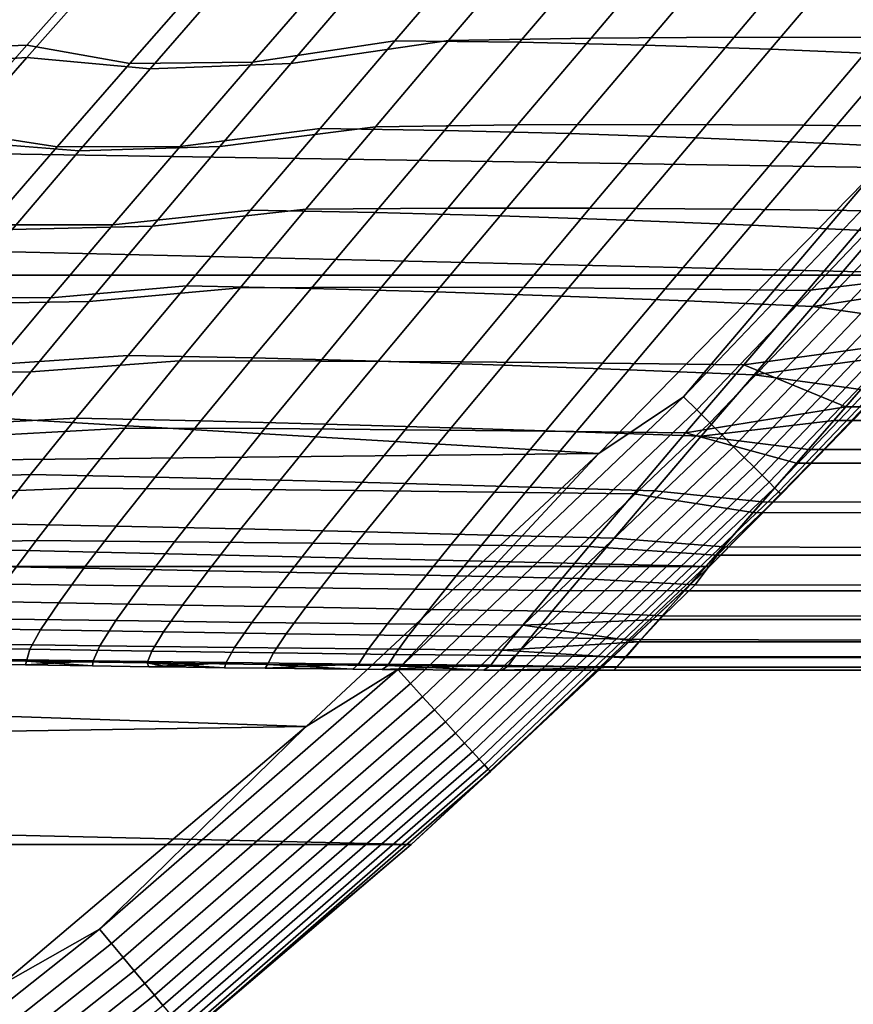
# Model space of a CAD drawing. Header units: metres. Extents: x -28 to 70, y -212 to 27.
# Tile 92 of 220: x 17.03 to 19.67, y -21.06 to -17.94. Entities that reach past the tile are written whole.
import ezdxf

# ---------------------------------------------------------------- set-up
doc = ezdxf.new("R2010")
doc.units = ezdxf.units.M
doc.layers.add('solid_10_261_012_XXX', color=7, linetype='CONTINUOUS')

msp = doc.modelspace()

# ---------------------------------------------------------------- linework, layer by layer
at = {"layer": 'solid_10_261_012_XXX'}
for points in [[(19.751154, -18.409016), (20.592287, -17.463037), (13.105393, -17.670559), (12.222533, -18.292339)], [(17.771914, -18.076639, 104.987534), (18.016724, -17.793692, 104.383766), (18.474655, -17.713924, 104.354317), (18.221804, -18.00886, 104.96244)], [(18.221804, -18.00886, 104.96244), (18.474655, -17.713924, 104.354317), (18.868418, -17.716482, 104.470436), (18.615627, -18.013407, 105.076591)], [(18.632122, -17.724476, 123.548836), (18.391289, -18.007668, 122.964905), (18.841928, -17.999928, 122.885162), (19.083412, -17.714396, 123.46524)], [(18.615627, -18.013407, 105.076591), (18.868418, -17.716482, 104.470436), (19.264706, -17.723705, 104.575043), (19.011641, -18.022194, 105.180084)], [(19.083412, -17.714396, 123.46524), (18.841928, -17.999928, 122.885162), (19.294825, -17.996765, 122.817818), (19.537348, -17.70941, 123.395119)], [(19.537348, -17.70941, 123.395119), (19.294825, -17.996765, 122.817818), (19.749479, -17.997868, 122.763268), (19.993412, -17.70924, 123.338882)], [(16.676464, -18.037354, 104.405365), (16.933151, -17.754051, 103.781349), (17.312666, -17.736153, 103.940163), (17.057501, -18.022854, 104.559067)], [(17.312666, -17.736153, 103.940163), (17.62907, -17.800289, 104.246445), (17.383476, -18.080633, 104.853981), (17.057501, -18.022854, 104.559067)], [(17.892172, -18.080154, 122.924477), (18.391289, -18.007668, 122.964905), (18.632122, -17.724476, 123.548836), (18.126322, -17.807043, 123.508789)], [(19.011641, -18.022194, 105.180084), (19.264706, -17.723705, 104.575043), (19.663105, -17.735407, 104.667801), (19.409443, -18.034998, 105.272621)], [(19.409443, -18.034998, 105.272621), (19.663105, -17.735407, 104.667801), (20.063196, -17.75139, 104.748398), (19.808632, -18.051601, 105.353905)], [(20.117163, -18.74966, -5), (-20.117163, -18.74966, -5), (-20.973801, -17.786221, -5)], [(20.973801, -17.786221, -5), (20.117163, -18.74966, -5), (-20.973801, -17.786221, -5)], [(16.863838, -17.821077, 124.00943), (16.621334, -18.090408, 123.400223), (17.057926, -18.061413, 123.274742), (17.299337, -17.788013, 123.876236)], [(17.299337, -17.788013, 123.876236), (17.057926, -18.061413, 123.274742), (17.44754, -18.097265, 123.026543), (17.681826, -17.827354, 123.616722)], [(17.383476, -18.080633, 104.853981), (17.62907, -17.800289, 104.246445), (18.016724, -17.793692, 104.383766), (17.771914, -18.076639, 104.987534)], [(17.681826, -17.827354, 123.616722), (17.44754, -18.097265, 123.026543), (17.892172, -18.080154, 122.924477), (18.126322, -17.807043, 123.508789)], [(18.391289, -18.007668, 122.964905), (18.160076, -18.280558, 122.352959), (18.609833, -18.275015, 122.277534), (18.841928, -17.999928, 122.885162)], [(18.841928, -17.999928, 122.885162), (18.609833, -18.275015, 122.277534), (19.061466, -18.273499, 122.213448), (19.294825, -17.996765, 122.817818)], [(19.294825, -17.996765, 122.817818), (19.061466, -18.273499, 122.213448), (19.514492, -18.275665, 122.161026), (19.749479, -17.997868, 122.763268)], [(19.749479, -17.997868, 122.763268), (19.514492, -18.275665, 122.161026), (19.968431, -18.281174, 122.120628), (20.205389, -18.002932, 122.721893)], [(16.435165, -18.30444, 105.049095), (16.676464, -18.037354, 104.405365), (17.057501, -18.022854, 104.559067), (16.817837, -18.29299, 105.196678)], [(17.057501, -18.022854, 104.559067), (17.383476, -18.080633, 104.853981), (17.15317, -18.344481, 105.478477), (16.817837, -18.29299, 105.196678)], [(17.54249, -18.342703, 105.607292), (17.771914, -18.076639, 104.987534), (18.221804, -18.00886, 104.96244), (17.984795, -18.286015, 105.586319)], [(17.667841, -18.343159, 122.312317), (18.160076, -18.280558, 122.352959), (18.391289, -18.007668, 122.964905), (17.892172, -18.080154, 122.924477)], [(17.984795, -18.286015, 105.586319), (18.221804, -18.00886, 104.96244), (18.615627, -18.013407, 105.076591), (18.378801, -18.292091, 105.697525)], [(18.378801, -18.292091, 105.697525), (18.615627, -18.013407, 105.076591), (19.011641, -18.022194, 105.180084), (18.774673, -18.301954, 105.798943)], [(18.774673, -18.301954, 105.798943), (19.011641, -18.022194, 105.180084), (19.409443, -18.034998, 105.272621), (19.172022, -18.315351, 105.890297)], [(16.621334, -18.090408, 123.400223), (16.389406, -18.349661, 122.760948), (16.826855, -18.324732, 122.643723), (17.057926, -18.061413, 123.274742)], [(17.057926, -18.061413, 123.274742), (16.826855, -18.324732, 122.643723), (17.223318, -18.357143, 122.408028), (17.44754, -18.097265, 123.026543)], [(19.172022, -18.315351, 105.890297), (19.409443, -18.034998, 105.272621), (19.808632, -18.051601, 105.353905), (19.570463, -18.332039, 105.971313)], [(19.570463, -18.332039, 105.971313), (19.808632, -18.051601, 105.353905), (20.208807, -18.071781, 105.42363), (19.969604, -18.351761, 106.041725)], [(17.15317, -18.344481, 105.478477), (17.383476, -18.080633, 104.853981), (17.771914, -18.076639, 104.987534), (17.54249, -18.342703, 105.607292)], [(17.44754, -18.097265, 123.026543), (17.223318, -18.357143, 122.408028), (17.667841, -18.343159, 122.312317), (17.892172, -18.080154, 122.924477)], [(19.134499, -19.134499, -0.003646), (19.99778, -18.230385, -0.003646), (19.751154, -18.409016)], [(19.176535, -19.176535, -0.014544), (20.041712, -18.270435, -0.014544), (19.99778, -18.230385, -0.003646), (19.134499, -19.134499, -0.003646)], [(17.454756, -18.594801, 121.670639), (17.939928, -18.541821, 121.711182), (18.160076, -18.280558, 122.352959), (17.667841, -18.343159, 122.312317)], [(18.160076, -18.280558, 122.352959), (17.939928, -18.541821, 121.711182), (18.388515, -18.538343, 121.640526), (18.609833, -18.275015, 122.277534)], [(18.609833, -18.275015, 122.277534), (18.388515, -18.538343, 121.640526), (18.838602, -18.538315, 121.580124), (19.061466, -18.273499, 122.213448)], [(19.061466, -18.273499, 122.213448), (18.838602, -18.538315, 121.580124), (19.289732, -18.541363, 121.530266), (19.514492, -18.275665, 122.161026)], [(19.217335, -19.217335, -0.032535), (20.084352, -18.309307, -0.032535), (20.041712, -18.270435, -0.014544), (19.176535, -19.176535, -0.014544)], [(19.514492, -18.275665, 122.161026), (19.289732, -18.541363, 121.530266), (19.741444, -18.547112, 121.491264), (19.968431, -18.281174, 122.120628)], [(18.866571, -19.314566), (19.751154, -18.409016), (12.222533, -18.292339), (11.310272, -18.870022)], [(16.817837, -18.29299, 105.196678), (17.15317, -18.344481, 105.478477), (16.939148, -18.591135, 106.119492), (16.594799, -18.545809, 105.852592)], [(17.32938, -18.591202, 106.242554), (17.54249, -18.342703, 105.607292), (17.984795, -18.286015, 105.586319), (17.764557, -18.544687, 106.225365)], [(17.764557, -18.544687, 106.225365), (17.984795, -18.286015, 105.586319), (18.378801, -18.292091, 105.697525), (18.158812, -18.551861, 106.332596)], [(18.158812, -18.551861, 106.332596), (18.378801, -18.292091, 105.697525), (18.774673, -18.301954, 105.798943), (18.554613, -18.562353, 106.430908)], [(18.554613, -18.562353, 106.430908), (18.774673, -18.301954, 105.798943), (19.172022, -18.315351, 105.890297), (18.951595, -18.575882, 106.520042)], [(19.256302, -19.256302, -0.057356), (20.125076, -18.346432, -0.057356), (20.084352, -18.309307, -0.032535), (19.217335, -19.217335, -0.032535)], [(16.826855, -18.324732, 122.643723), (16.607744, -18.576668, 121.981491), (17.010643, -18.605738, 121.75956), (17.223318, -18.357143, 122.408028)], [(16.939148, -18.591135, 106.119492), (17.15317, -18.344481, 105.478477), (17.54249, -18.342703, 105.607292), (17.32938, -18.591202, 106.242554)], [(17.223318, -18.357143, 122.408028), (17.010643, -18.605738, 121.75956), (17.454756, -18.594801, 121.670639), (17.667841, -18.343159, 122.312317)], [(18.951595, -18.575882, 106.520042), (19.172022, -18.315351, 105.890297), (19.570463, -18.332039, 105.971313), (19.349382, -18.592175, 106.59977)], [(19.349382, -18.592175, 106.59977), (19.570463, -18.332039, 105.971313), (19.969604, -18.351761, 106.041725), (19.747608, -18.61095, 106.66983)], [(19.292866, -19.292866, -0.088645), (20.16329, -18.381268, -0.088645), (20.125076, -18.346432, -0.057356), (19.256302, -19.256302, -0.057356)], [(19.326492, -19.326492, -0.125945), (20.198435, -18.413305, -0.125945), (20.16329, -18.381268, -0.088645), (19.292866, -19.292866, -0.088645)], [(19.134499, -19.134499, -0.003646), (19.751154, -18.409016), (18.866571, -19.314566)], [(19.356691, -19.356691, -0.16871), (20.229996, -18.442078, -0.16871), (20.198435, -18.413305, -0.125945), (19.326492, -19.326492, -0.125945)], [(19.383022, -19.383022, -0.216316), (20.257515, -18.467165, -0.216316), (20.229996, -18.442078, -0.16871), (19.356691, -19.356691, -0.16871)], [(19.405098, -19.405098, -0.268066), (20.280586, -18.488197, -0.268066), (20.257515, -18.467165, -0.216316), (19.383022, -19.383022, -0.216316)], [(19.422598, -19.422598, -0.323206), (20.298876, -18.504869, -0.323206), (20.280586, -18.488197, -0.268066), (19.405098, -19.405098, -0.268066)], [(19.526045, -18.799074, 120.832687), (20.019102, -18.739277, 120.988525), (20.236391, -18.488649, 121.626915), (19.741444, -18.547112, 121.491264)], [(19.435265, -19.435265, -0.380929), (20.312115, -18.516939, -0.380929), (20.298876, -18.504869, -0.323206), (19.422598, -19.422598, -0.323206)], [(19.442915, -19.442915, -0.440391), (20.32011, -18.524227, -0.440391), (20.312115, -18.516939, -0.380929), (19.435265, -19.435265, -0.380929)], [(19.442915, -19.442915, -0.440391), (20.117109, -18.749718, -0.5), (20.32011, -18.524227, -0.440391)], [(17.133509, -18.821455, 106.89283), (17.32938, -18.591202, 106.242554), (17.764557, -18.544687, 106.225365), (17.562004, -18.784182, 106.879005)], [(17.254805, -18.83325, 120.99881), (17.732622, -18.789728, 121.038498), (17.939928, -18.541821, 121.711182), (17.454756, -18.594801, 121.670639)], [(17.562004, -18.784182, 106.879005), (17.764557, -18.544687, 106.225365), (18.158812, -18.551861, 106.332596), (17.956503, -18.792061, 106.981163)], [(17.939928, -18.541821, 121.711182), (17.732622, -18.789728, 121.038498), (18.179708, -18.788179, 120.973045), (18.388515, -18.538343, 121.640526)], [(17.956503, -18.792061, 106.981163), (18.158812, -18.551861, 106.332596), (18.554613, -18.562353, 106.430908), (18.352245, -18.802778, 107.075264)], [(18.388515, -18.538343, 121.640526), (18.179708, -18.788179, 120.973045), (18.62793, -18.78949, 120.91674), (18.838602, -18.538315, 121.580124)], [(18.838602, -18.538315, 121.580124), (18.62793, -18.78949, 120.91674), (19.076853, -18.793255, 120.869865), (19.289732, -18.541363, 121.530266)], [(19.289732, -18.541363, 121.530266), (19.076853, -18.793255, 120.869865), (19.526045, -18.799074, 120.832687), (19.741444, -18.547112, 121.491264)], [(16.742397, -18.819897, 106.776588), (16.939148, -18.591135, 106.119492), (17.32938, -18.591202, 106.242554), (17.133509, -18.821455, 106.89283)], [(18.352245, -18.802778, 107.075264), (18.554613, -18.562353, 106.430908), (18.951595, -18.575882, 106.520042), (18.748882, -18.816031, 107.161087)], [(18.748882, -18.816031, 107.161087), (18.951595, -18.575882, 106.520042), (19.349382, -18.592175, 106.59977), (19.146057, -18.831514, 107.238411)], [(19.146057, -18.831514, 107.238411), (19.349382, -18.592175, 106.59977), (19.747608, -18.61095, 106.66983), (19.543419, -18.848932, 107.307022)], [(17.010643, -18.605738, 121.75956), (16.811441, -18.841248, 121.080528), (17.254805, -18.83325, 120.99881), (17.454756, -18.594801, 121.670639)], [(19.543419, -18.848932, 107.307022), (19.747608, -18.61095, 106.66983), (19.982801, -18.781216, 107.124977)], [(19.32493, -19.034161, 120.146004), (19.822969, -18.964701, 120.351387), (20.019102, -18.739277, 120.988525), (19.526045, -18.799074, 120.832687)], [(19.216139, -19.672062, -5), (-19.216139, -19.672062, -5), (-20.117163, -18.74966, -5)], [(20.117163, -18.74966, -5), (19.216139, -19.672062, -5), (-20.117163, -18.74966, -5)], [(20.117109, -18.749718, -0.5), (19.216158, -19.672045, -0.5), (19.216139, -19.672062, -5), (20.117163, -18.74966, -5)], [(19.442915, -19.442915, -0.440391), (19.216158, -19.672045, -0.5), (20.117109, -18.749718, -0.5)], [(16.955797, -19.032778, 107.557571), (17.133509, -18.821455, 106.89283), (17.562004, -18.784182, 106.879005), (17.37804, -19.003807, 107.546646)], [(17.070633, -19.05575, 120.29792), (17.540865, -19.021414, 120.335892), (17.732622, -18.789728, 121.038498), (17.254805, -18.83325, 120.99881)], [(17.37804, -19.003807, 107.546646), (17.562004, -18.784182, 106.879005), (17.956503, -18.792061, 106.981163), (17.772713, -19.012037, 107.642586)], [(17.732622, -18.789728, 121.038498), (17.540865, -19.021414, 120.335892), (17.986109, -19.021626, 120.276077), (18.179708, -18.788179, 120.973045)], [(17.772713, -19.012037, 107.642586), (17.956503, -18.792061, 106.981163), (18.352245, -18.802778, 107.075264), (18.168341, -19.022625, 107.731323)], [(18.179708, -18.788179, 120.973045), (17.986109, -19.021626, 120.276077), (18.43214, -19.024107, 120.224335), (18.62793, -18.78949, 120.91674)], [(18.168341, -19.022625, 107.731323), (18.352245, -18.802778, 107.075264), (18.748882, -18.816031, 107.161087), (18.564589, -19.035248, 107.812668)], [(18.62793, -18.78949, 120.91674), (18.43214, -19.024107, 120.224335), (18.87855, -19.028429, 120.180901), (19.076853, -18.793255, 120.869865)], [(19.076853, -18.793255, 120.869865), (18.87855, -19.028429, 120.180901), (19.32493, -19.034161, 120.146004), (19.526045, -18.799074, 120.832687)], [(19.543419, -18.848932, 107.307022), (19.982801, -18.781216, 107.124977), (19.881266, -18.897758, 107.452118)], [(16.56391, -19.030058, 107.449242), (16.742397, -18.819897, 106.776588), (17.133509, -18.821455, 106.89283), (16.955797, -19.032778, 107.557571)], [(16.811441, -18.841248, 121.080528), (16.628372, -19.060978, 120.372009), (17.070633, -19.05575, 120.29792), (17.254805, -18.83325, 120.99881)], [(18.564589, -19.035248, 107.812668), (18.748882, -18.816031, 107.161087), (19.146057, -18.831514, 107.238411), (18.961124, -19.049582, 107.886429)], [(18.961124, -19.049582, 107.886429), (19.146057, -18.831514, 107.238411), (19.543419, -18.848932, 107.307022), (19.357618, -19.065304, 107.952393)], [(18.866571, -19.314566), (11.310272, -18.870022), (10.37072, -19.402271)], [(19.357618, -19.065304, 107.952393), (19.543419, -18.848932, 107.307022), (19.881266, -18.897758, 107.452118), (19.785255, -19.007845, 107.778923)], [(19.32493, -19.034161, 120.146004), (19.647205, -19.166136, 119.714821), (19.822969, -18.964701, 120.351387)], [(19.822969, -18.964701, 120.351387), (19.647205, -19.166136, 119.714821), (68.738998, -19.199675, 119.60112), (68.738998, -19.051189, 120.087051)], [(16.797157, -19.224447, 108.236076), (16.955797, -19.032778, 107.557571), (17.37804, -19.003807, 107.546646), (17.213545, -19.202854, 108.22757)], [(16.904959, -19.259459, 119.569206), (17.367523, -19.23382, 119.604691), (17.540865, -19.021414, 120.335892), (17.070633, -19.05575, 120.29792)], [(17.213545, -19.202854, 108.22757), (17.37804, -19.003807, 107.546646), (17.772713, -19.012037, 107.642586), (17.608232, -19.21114, 108.316147)], [(17.540865, -19.021414, 120.335892), (17.367523, -19.23382, 119.604691), (17.810583, -19.235584, 119.550987), (17.986109, -19.021626, 120.276077)], [(17.608232, -19.21114, 108.316147), (17.772713, -19.012037, 107.642586), (18.168341, -19.022625, 107.731323), (18.003599, -19.221315, 108.398384)], [(17.986109, -19.021626, 120.276077), (17.810583, -19.235584, 119.550987), (18.254099, -19.23905, 119.50428), (18.43214, -19.024107, 120.224335)], [(18.003599, -19.221315, 108.398384), (18.168341, -19.022625, 107.731323), (18.564589, -19.035248, 107.812668), (18.399332, -19.23304, 108.474091)], [(18.43214, -19.024107, 120.224335), (18.254099, -19.23905, 119.50428), (18.697689, -19.243761, 119.464783), (18.87855, -19.028429, 120.180901)], [(18.87855, -19.028429, 120.180901), (18.697689, -19.243761, 119.464783), (19.140974, -19.249262, 119.432693), (19.32493, -19.034161, 120.146004)], [(19.357618, -19.065304, 107.952393), (19.785255, -19.007845, 107.778923), (19.69471, -19.111685, 108.105637)], [(16.628372, -19.060978, 120.372009), (16.464155, -19.262148, 119.635239), (16.904959, -19.259459, 119.569206), (17.070633, -19.05575, 120.29792)], [(18.399332, -19.23304, 108.474091), (18.564589, -19.035248, 107.812668), (18.961124, -19.049582, 107.886429), (18.79512, -19.245972, 108.543114)], [(18.79512, -19.245972, 108.543114), (18.961124, -19.049582, 107.886429), (19.357618, -19.065304, 107.952393), (19.190653, -19.259766, 108.605263)], [(19.32493, -19.034161, 120.146004), (19.140974, -19.249262, 119.432693), (19.647205, -19.166136, 119.714821)], [(19.190653, -19.259766, 108.605263), (19.357618, -19.065304, 107.952393), (19.69471, -19.111685, 108.105637), (19.609575, -19.209364, 108.432205)], [(19.609575, -19.209364, 108.432205), (19.69471, -19.111685, 108.105637), (54.200001, -19.361542, 108.986946)], [(18.230385, -19.99778, -0.003646), (19.134499, -19.134499, -0.003646), (18.866571, -19.314566)], [(18.270435, -20.041712, -0.014544), (19.176535, -19.176535, -0.014544), (19.134499, -19.134499, -0.003646), (18.230385, -19.99778, -0.003646)], [(18.309307, -20.084352, -0.032535), (19.217335, -19.217335, -0.032535), (19.176535, -19.176535, -0.014544), (18.270435, -20.041712, -0.014544)], [(19.140974, -19.249262, 119.432693), (19.491169, -19.344683, 119.077721), (19.647205, -19.166136, 119.714821)], [(19.647205, -19.166136, 119.714821), (19.491169, -19.344683, 119.077721), (68.738998, -19.335766, 119.111572), (68.738998, -19.199675, 119.60112)], [(16.658497, -19.395742, 108.92762), (16.797157, -19.224447, 108.236076), (17.213545, -19.202854, 108.22757), (17.069384, -19.380615, 108.921043)], [(17.069384, -19.380615, 108.921043), (17.213545, -19.202854, 108.22757), (17.608232, -19.21114, 108.316147), (17.463837, -19.388723, 109.001152)], [(17.463837, -19.388723, 109.001152), (17.608232, -19.21114, 108.316147), (18.003599, -19.221315, 108.398384), (17.858706, -19.398279, 109.075752)], [(19.190653, -19.259766, 108.605263), (19.609575, -19.209364, 108.432205), (19.529869, -19.301088, 108.75901)], [(19.529869, -19.301088, 108.75901), (19.609575, -19.209364, 108.432205), (54.200001, -19.361542, 108.986946)], [(16.760416, -19.441616, 118.814377), (17.215405, -19.42395, 118.846527), (17.367523, -19.23382, 119.604691), (16.904959, -19.259459, 119.569206)], [(17.367523, -19.23382, 119.604691), (17.215405, -19.42395, 118.846527), (17.655935, -19.427025, 118.799423), (17.810583, -19.235584, 119.550987)], [(17.810583, -19.235584, 119.550987), (17.655935, -19.427025, 118.799423), (18.096609, -19.431267, 118.75827), (18.254099, -19.23905, 119.50428)], [(17.858706, -19.398279, 109.075752), (18.003599, -19.221315, 108.398384), (18.399332, -19.23304, 108.474091), (18.253702, -19.408922, 109.144691)], [(18.254099, -19.23905, 119.50428), (18.096609, -19.431267, 118.75827), (18.537073, -19.436197, 118.723244), (18.697689, -19.243761, 119.464783)], [(18.253702, -19.408922, 109.144691), (18.399332, -19.23304, 108.474091), (18.79512, -19.245972, 108.543114), (18.64854, -19.420298, 109.207817)], [(18.346432, -20.125076, -0.057356), (19.256302, -19.256302, -0.057356), (19.217335, -19.217335, -0.032535), (18.309307, -20.084352, -0.032535)], [(18.697689, -19.243761, 119.464783), (18.537073, -19.436197, 118.723244), (18.976984, -19.441341, 118.694511), (19.140974, -19.249262, 119.432693)], [(18.64854, -19.420298, 109.207817), (18.79512, -19.245972, 108.543114), (19.190653, -19.259766, 108.605263), (19.042931, -19.432047, 109.264984)], [(18.381268, -20.16329, -0.088645), (19.292866, -19.292866, -0.088645), (19.256302, -19.256302, -0.057356), (18.346432, -20.125076, -0.057356)], [(19.140974, -19.249262, 119.432693), (18.976984, -19.441341, 118.694511), (19.354351, -19.501017, 118.439629), (19.491169, -19.344683, 119.077721)], [(19.190653, -19.259766, 108.605263), (19.529869, -19.301088, 108.75901), (19.383293, -19.466774, 109.412544), (19.042931, -19.432047, 109.264984)], [(18.413305, -20.198435, -0.125945), (19.326492, -19.326492, -0.125945), (19.292866, -19.292866, -0.088645), (18.381268, -20.16329, -0.088645)], [(19.529869, -19.301088, 108.75901), (54.200001, -19.361542, 108.986946), (54.200001, -19.590599, 109.97403), (19.383293, -19.466774, 109.412544)], [(17.940542, -20.177633), (18.866571, -19.314566), (10.37072, -19.402271), (9.406219, -19.887762)], [(18.230385, -19.99778, -0.003646), (18.866571, -19.314566), (17.940542, -20.177633)], [(18.442078, -20.229996, -0.16871), (19.356691, -19.356691, -0.16871), (19.326492, -19.326492, -0.125945), (18.413305, -20.198435, -0.125945)], [(19.491169, -19.344683, 119.077721), (68.738998, -19.459377, 118.618729), (68.738998, -19.335766, 119.111572)], [(18.467165, -20.257515, -0.216316), (19.383022, -19.383022, -0.216316), (19.356691, -19.356691, -0.16871), (18.442078, -20.229996, -0.16871)], [(19.491169, -19.344683, 119.077721), (19.354351, -19.501017, 118.439629), (68.738998, -19.570429, 118.122902), (68.738998, -19.459377, 118.618729)], [(16.540712, -19.545948, 109.631371), (16.658497, -19.395742, 108.92762), (17.069384, -19.380615, 108.921043), (16.946417, -19.536383, 109.626266)], [(16.946417, -19.536383, 109.626266), (17.069384, -19.380615, 108.921043), (17.463837, -19.388723, 109.001152), (17.340292, -19.544149, 109.696831)], [(17.340292, -19.544149, 109.696831), (17.463837, -19.388723, 109.001152), (17.858706, -19.398279, 109.075752), (17.734337, -19.55295, 109.762703)], [(17.734337, -19.55295, 109.762703), (17.858706, -19.398279, 109.075752), (18.253702, -19.408922, 109.144691), (18.128286, -19.562418, 109.823753)], [(18.488197, -20.280586, -0.268066), (19.405098, -19.405098, -0.268066), (19.383022, -19.383022, -0.216316), (18.467165, -20.257515, -0.216316)], [(16.639149, -19.599981, 118.037819), (17.086815, -19.589344, 118.065666), (17.215405, -19.42395, 118.846527), (16.760416, -19.441616, 118.814377)], [(17.215405, -19.42395, 118.846527), (17.086815, -19.589344, 118.065666), (17.524448, -19.593485, 118.02562), (17.655935, -19.427025, 118.799423)], [(17.655935, -19.427025, 118.799423), (17.524448, -19.593485, 118.02562), (17.961931, -19.598303, 117.990501), (18.096609, -19.431267, 118.75827)], [(18.096609, -19.431267, 118.75827), (17.961931, -19.598303, 117.990501), (18.398947, -19.60331, 117.960449), (18.537073, -19.436197, 118.723244)], [(18.128286, -19.562418, 109.823753), (18.253702, -19.408922, 109.144691), (18.64854, -19.420298, 109.207817), (18.521879, -19.572184, 109.879868)], [(18.504869, -20.298876, -0.323206), (19.422598, -19.422598, -0.323206), (19.405098, -19.405098, -0.268066), (18.488197, -20.280586, -0.268066)], [(18.516939, -20.312115, -0.380929), (19.435265, -19.435265, -0.380929), (19.422598, -19.422598, -0.323206), (18.504869, -20.298876, -0.323206)], [(18.521879, -19.572184, 109.879868), (18.64854, -19.420298, 109.207817), (19.042931, -19.432047, 109.264984), (18.91485, -19.581879, 109.930901)], [(19.042931, -19.432047, 109.264984), (19.383293, -19.466774, 109.412544), (19.260483, -19.609529, 110.067268), (18.91485, -19.581879, 109.930901)], [(18.537073, -19.436197, 118.723244), (18.398947, -19.60331, 117.960449), (18.835176, -19.608015, 117.935608), (18.976984, -19.441341, 118.694511)], [(18.524227, -20.32011, -0.440391), (19.442915, -19.442915, -0.440391), (19.435265, -19.435265, -0.380929), (18.516939, -20.312115, -0.380929)], [(18.524227, -20.32011, -0.440391), (19.216158, -19.672045, -0.5), (19.442915, -19.442915, -0.440391)], [(18.976984, -19.441341, 118.694511), (18.835176, -19.608015, 117.935608), (19.236374, -19.635441, 117.801239), (19.354351, -19.501017, 118.439629)], [(19.383293, -19.466774, 109.412544), (54.200001, -19.590599, 109.97403), (54.200001, -19.769367, 110.971443), (19.260483, -19.609529, 110.067268)], [(19.354351, -19.501017, 118.439629), (19.236374, -19.635441, 117.801239), (68.738998, -19.668848, 117.62442), (68.738998, -19.570429, 118.122902)], [(16.845402, -19.669519, 110.341682), (16.946417, -19.536383, 109.626266), (17.340292, -19.544149, 109.696831), (17.238264, -19.676842, 110.401756)], [(17.238264, -19.676842, 110.401756), (17.340292, -19.544149, 109.696831), (17.734337, -19.55295, 109.762703), (17.631062, -19.684834, 110.457932)], [(17.631062, -19.684834, 110.457932), (17.734337, -19.55295, 109.762703), (18.128286, -19.562418, 109.823753), (18.023558, -19.693115, 110.510124)], [(16.543125, -19.732492, 117.244919), (16.983807, -19.727821, 117.267715), (17.086815, -19.589344, 118.065666), (16.639149, -19.599981, 118.037819)], [(17.086815, -19.589344, 118.065666), (16.983807, -19.727821, 117.267715), (17.41814, -19.732788, 117.235146), (17.524448, -19.593485, 118.02562)], [(18.023558, -19.693115, 110.510124), (18.128286, -19.562418, 109.823753), (18.521879, -19.572184, 109.879868), (18.415516, -19.701315, 110.55822)], [(18.415516, -19.701315, 110.55822), (18.521879, -19.572184, 109.879868), (18.91485, -19.581879, 109.930901), (18.8067, -19.709053, 110.602119)], [(18.91485, -19.581879, 109.930901), (19.260483, -19.609529, 110.067268), (19.171185, -19.729986, 110.724693), (18.8067, -19.709053, 110.602119)], [(17.524448, -19.593485, 118.02562), (17.41814, -19.732788, 117.235146), (17.852049, -19.738012, 117.20649), (17.961931, -19.598303, 117.990501)], [(17.961931, -19.598303, 117.990501), (17.852049, -19.738012, 117.20649), (18.285252, -19.742992, 117.181862), (18.398947, -19.60331, 117.960449)], [(18.398947, -19.60331, 117.960449), (18.285252, -19.742992, 117.181862), (18.717466, -19.747231, 117.161377), (18.835176, -19.608015, 117.935608)], [(18.835176, -19.608015, 117.935608), (18.717466, -19.747231, 117.161377), (19.13699, -19.748207, 117.163589), (19.236374, -19.635441, 117.801239)], [(19.171185, -19.729986, 110.724693), (19.260483, -19.609529, 110.067268), (54.200001, -19.769367, 110.971443)], [(19.236374, -19.635441, 117.801239), (19.13699, -19.748207, 117.163589), (68.738998, -19.754574, 117.123589), (68.738998, -19.668848, 117.62442)], [(18.273003, -20.551092, -5), (-18.273003, -20.551092, -5), (-19.216139, -19.672062, -5)], [(19.216139, -19.672062, -5), (18.273003, -20.551092, -5), (-19.216139, -19.672062, -5)], [(16.767019, -19.779434, 111.065208), (16.845402, -19.669519, 110.341682), (17.238264, -19.676842, 110.401756), (17.158339, -19.786282, 111.114029)], [(17.158339, -19.786282, 111.114029), (17.238264, -19.676842, 110.401756), (17.631062, -19.684834, 110.457932), (17.549374, -19.793482, 111.15976)], [(19.216158, -19.672045, -0.5), (18.272963, -20.551126, -0.5), (18.273003, -20.551092, -5), (19.216139, -19.672062, -5)], [(18.524227, -20.32011, -0.440391), (18.272963, -20.551126, -0.5), (19.216158, -19.672045, -0.5)], [(17.549374, -19.793482, 111.15976), (17.631062, -19.684834, 110.457932), (18.023558, -19.693115, 110.510124), (17.939917, -19.800653, 111.202316)], [(17.939917, -19.800653, 111.202316), (18.023558, -19.693115, 110.510124), (18.415516, -19.701315, 110.55822), (18.329756, -19.807419, 111.241608)], [(18.329756, -19.807419, 111.241608), (18.415516, -19.701315, 110.55822), (18.8067, -19.709053, 110.602119), (18.718681, -19.813396, 111.277557)], [(18.8067, -19.709053, 110.602119), (19.171185, -19.729986, 110.724693), (19.069519, -19.827326, 111.377571), (18.718681, -19.813396, 111.277557)], [(16.983807, -19.727821, 117.267715), (16.908411, -19.837214, 116.458282), (17.33901, -19.842781, 116.43354), (17.41814, -19.732788, 117.235146)], [(17.41814, -19.732788, 117.235146), (17.33901, -19.842781, 116.43354), (17.76893, -19.848261, 116.411728), (17.852049, -19.738012, 117.20649)], [(17.852049, -19.738012, 117.20649), (17.76893, -19.848261, 116.411728), (18.197927, -19.853153, 116.392921), (18.285252, -19.742992, 117.181862)], [(18.285252, -19.742992, 117.181862), (18.197927, -19.853153, 116.392921), (18.625751, -19.856955, 116.377213), (18.717466, -19.747231, 117.161377)], [(19.171185, -19.729986, 110.724693), (54.200001, -19.769367, 110.971443), (54.200001, -19.897387, 111.976631), (19.069519, -19.827326, 111.377571)], [(18.625751, -19.856955, 116.377213), (19.056049, -19.839655, 116.527466), (19.13699, -19.748207, 117.163589), (18.717466, -19.747231, 117.161377)], [(19.13699, -19.748207, 117.163589), (19.056049, -19.839655, 116.527466), (68.738998, -19.827549, 116.62075), (68.738998, -19.754574, 117.123589)], [(16.711945, -19.865545, 111.794731), (16.767019, -19.779434, 111.065208), (17.158339, -19.786282, 111.114029), (17.101101, -19.87195, 111.831764)], [(17.101101, -19.87195, 111.831764), (17.158339, -19.786282, 111.114029), (17.549374, -19.793482, 111.15976), (17.489765, -19.87845, 111.866486)], [(17.489765, -19.87845, 111.866486), (17.549374, -19.793482, 111.15976), (17.939917, -19.800653, 111.202316), (17.877758, -19.884668, 111.898827)], [(17.877758, -19.884668, 111.898827), (17.939917, -19.800653, 111.202316), (18.329756, -19.807419, 111.241608), (18.264896, -19.890226, 111.928734)], [(18.264896, -19.890226, 111.928734), (18.329756, -19.807419, 111.241608), (18.718681, -19.813396, 111.277557), (18.650997, -19.894747, 111.956146)], [(16.908411, -19.837214, 116.458282), (16.862013, -19.916056, 115.641884), (17.288425, -19.922005, 115.625252), (17.33901, -19.842781, 116.43354)], [(18.718681, -19.813396, 111.277557), (19.069519, -19.827326, 111.377571), (19.000416, -19.903019, 112.032799), (18.650997, -19.894747, 111.956146)], [(18.993425, -19.910187, 115.893272), (68.738998, -19.887726, 116.116219), (68.738998, -19.827549, 116.62075), (19.056049, -19.839655, 116.527466)], [(19.069519, -19.827326, 111.377571), (54.200001, -19.897387, 111.976631), (54.200001, -19.974331, 112.987015), (19.000416, -19.903019, 112.032799)], [(16.680683, -19.927412, 112.528244), (16.711945, -19.865545, 111.794731), (17.101101, -19.87195, 111.831764), (17.06699, -19.933455, 112.553123)], [(17.33901, -19.842781, 116.43354), (17.288425, -19.922005, 115.625252), (17.713923, -19.927614, 115.610565), (17.76893, -19.848261, 116.411728)], [(17.76893, -19.848261, 116.411728), (17.713923, -19.927614, 115.610565), (18.138296, -19.932388, 115.597893), (18.197927, -19.853153, 116.392921)], [(18.197927, -19.853153, 116.392921), (18.138296, -19.932388, 115.597893), (18.561338, -19.935829, 115.587273), (18.625751, -19.856955, 116.377213)], [(18.625751, -19.856955, 116.377213), (18.561338, -19.935829, 115.587273), (18.993425, -19.910187, 115.893272)], [(18.625751, -19.856955, 116.377213), (18.993425, -19.910187, 115.893272), (19.056049, -19.839655, 116.527466)], [(17.940542, -20.177633), (9.406219, -19.887762), (8.419035, -20.32535)], [(17.06699, -19.933455, 112.553123), (17.101101, -19.87195, 111.831764), (17.489765, -19.87845, 111.866486), (17.452612, -19.939405, 112.576454)], [(17.452612, -19.939405, 112.576454), (17.489765, -19.87845, 111.866486), (17.877758, -19.884668, 111.898827), (17.837395, -19.944887, 112.598206)], [(17.837395, -19.944887, 112.598206), (17.877758, -19.884668, 111.898827), (18.264896, -19.890226, 111.928734), (18.221184, -19.949532, 112.618332)], [(18.221184, -19.949532, 112.618332), (18.264896, -19.890226, 111.928734), (18.650997, -19.894747, 111.956146), (18.603823, -19.952961, 112.636795)], [(18.650997, -19.894747, 111.956146), (19.000416, -19.903019, 112.032799), (18.953457, -19.956951, 112.688469), (18.603823, -19.952961, 112.636795)], [(18.948902, -19.960217, 115.260841), (68.738998, -19.935066, 115.610313), (68.738998, -19.887726, 116.116219), (18.993425, -19.910187, 115.893272)], [(16.673452, -19.964836, 113.263931), (16.680683, -19.927412, 112.528244), (17.06699, -19.933455, 112.553123), (17.05621, -19.970621, 113.276421)], [(16.862013, -19.916056, 115.641884), (16.845097, -19.963844, 114.821495), (17.266869, -19.969973, 114.813148), (17.288425, -19.922005, 115.625252)], [(17.288425, -19.922005, 115.625252), (17.266869, -19.969973, 114.813148), (17.68751, -19.975603, 114.805779), (17.713923, -19.927614, 115.610565)], [(17.713923, -19.927614, 115.610565), (17.68751, -19.975603, 114.805779), (18.106846, -19.980249, 114.799408), (18.138296, -19.932388, 115.597893)], [(18.561338, -19.935829, 115.587273), (18.948902, -19.960217, 115.260841), (18.993425, -19.910187, 115.893272)], [(18.953457, -19.956951, 112.688469), (19.000416, -19.903019, 112.032799), (54.200001, -19.974331, 112.987015)], [(17.05621, -19.970621, 113.276421), (17.06699, -19.933455, 112.553123), (17.452612, -19.939405, 112.576454), (17.438099, -19.976189, 113.288139)], [(17.438099, -19.976189, 113.288139), (17.452612, -19.939405, 112.576454), (17.837395, -19.944887, 112.598206), (17.818991, -19.981176, 113.299065)], [(17.818991, -19.981176, 113.299065), (17.837395, -19.944887, 112.598206), (18.221184, -19.949532, 112.618332), (18.198761, -19.98522, 113.309166)], [(18.138296, -19.932388, 115.597893), (18.106846, -19.980249, 114.799408), (18.52471, -19.983425, 114.794075), (18.561338, -19.935829, 115.587273)], [(18.198761, -19.98522, 113.309166), (18.221184, -19.949532, 112.618332), (18.603823, -19.952961, 112.636795), (18.577284, -19.987959, 113.318436)], [(18.561338, -19.935829, 115.587273), (18.52471, -19.983425, 114.794075), (18.922363, -19.99008, 114.629852), (18.948902, -19.960217, 115.260841)], [(18.603823, -19.952961, 112.636795), (18.953457, -19.956951, 112.688469), (18.924379, -19.989244, 113.34417), (18.577284, -19.987959, 113.318436)], [(18.922363, -19.99008, 114.629852), (68.738998, -19.969542, 115.103378), (68.738998, -19.935066, 115.610313), (18.948902, -19.960217, 115.260841)], [(18.953457, -19.956951, 112.688469), (54.200001, -19.974331, 112.987015), (54.200001, -20, 114), (18.924379, -19.989244, 113.34417)], [(17.05621, -19.970621, 113.276421), (17.053785, -19.983063, 114), (16.84115, -19.979898, 114), (16.673452, -19.964836, 113.263931)], [(16.845097, -19.963844, 114.821495), (16.84115, -19.979898, 114), (17.053785, -19.983063, 114), (17.266869, -19.969973, 114.813148)], [(17.053785, -19.983063, 114), (17.264965, -19.98613, 114), (17.266869, -19.969973, 114.813148)], [(17.05621, -19.970621, 113.276421), (17.264965, -19.98613, 114), (17.053785, -19.983063, 114)], [(17.438099, -19.976189, 113.288139), (17.443607, -19.988621, 114), (17.264965, -19.98613, 114), (17.05621, -19.970621, 113.276421)], [(17.266869, -19.969973, 114.813148), (17.264965, -19.98613, 114), (17.443607, -19.988621, 114), (17.68751, -19.975603, 114.805779)], [(17.818991, -19.981176, 113.299065), (17.811398, -19.99328, 114), (17.682684, -19.991735, 114), (17.438099, -19.976189, 113.288139)], [(17.438099, -19.976189, 113.288139), (17.682684, -19.991735, 114), (17.502409, -19.989412, 114)], [(17.438099, -19.976189, 113.288139), (17.502409, -19.989412, 114), (17.443607, -19.988621, 114)], [(17.443607, -19.988621, 114), (17.502409, -19.989412, 114), (17.68751, -19.975603, 114.805779)], [(17.502409, -19.989412, 114), (17.682684, -19.991735, 114), (17.68751, -19.975603, 114.805779)], [(17.68751, -19.975603, 114.805779), (17.682684, -19.991735, 114), (17.811398, -19.99328, 114), (18.106846, -19.980249, 114.799408)], [(17.811398, -19.99328, 114), (18.08824, -19.99621, 114), (18.106846, -19.980249, 114.799408)], [(17.818991, -19.981176, 113.299065), (18.08824, -19.99621, 114), (17.811398, -19.99328, 114)], [(18.198761, -19.98522, 113.309166), (18.181664, -19.997057, 114), (18.08824, -19.99621, 114), (17.818991, -19.981176, 113.299065)], [(18.106846, -19.980249, 114.799408), (18.08824, -19.99621, 114), (18.181664, -19.997057, 114), (18.52471, -19.983425, 114.794075)], [(18.181664, -19.997057, 114), (18.50325, -19.999321, 114), (18.52471, -19.983425, 114.794075)], [(18.198761, -19.98522, 113.309166), (18.50325, -19.999321, 114), (18.181664, -19.997057, 114)], [(18.577284, -19.987959, 113.318436), (18.55966, -19.999603, 114), (18.50325, -19.999321, 114), (18.198761, -19.98522, 113.309166)], [(18.52471, -19.983425, 114.794075), (18.50325, -19.999321, 114), (18.55966, -19.999603, 114), (18.922363, -19.99008, 114.629852)], [(18.55966, -19.999603, 114), (18.577284, -19.987959, 113.318436), (18.924379, -19.989244, 113.34417), (18.913849, -20, 114)], [(18.55966, -19.999603, 114), (18.913849, -20, 114), (18.922363, -19.99008, 114.629852)], [(18.913849, -20, 114), (68.738998, -19.991125, 114.595726), (68.738998, -19.969542, 115.103378), (18.922363, -19.99008, 114.629852)], [(18.913849, -20, 114), (18.924379, -19.989244, 113.34417), (54.200001, -20, 114)], [(54.200001, -20, 114), (68.738998, -19.999807, 114.087692), (68.738998, -19.991125, 114.595726), (18.913849, -20, 114)], [(17.287367, -20.818384, -0.003646), (18.230385, -19.99778, -0.003646), (17.940542, -20.177633)], [(17.325344, -20.864119, -0.014544), (18.270435, -20.041712, -0.014544), (18.230385, -19.99778, -0.003646), (17.287367, -20.818384, -0.003646)], [(17.362206, -20.908508, -0.032535), (18.309307, -20.084352, -0.032535), (18.270435, -20.041712, -0.014544), (17.325344, -20.864119, -0.014544)], [(17.397409, -20.950905, -0.057356), (18.346432, -20.125076, -0.057356), (18.309307, -20.084352, -0.032535), (17.362206, -20.908508, -0.032535)], [(17.430445, -20.990686, -0.088645), (18.381268, -20.16329, -0.088645), (18.346432, -20.125076, -0.057356), (17.397409, -20.950905, -0.057356)], [(16.97506, -20.996365), (17.940542, -20.177633), (8.419035, -20.32535), (7.41157, -20.713972)], [(17.287367, -20.818384, -0.003646), (17.940542, -20.177633), (16.97506, -20.996365)], [(17.460825, -21.027273, -0.125945), (18.413305, -20.198435, -0.125945), (18.381268, -20.16329, -0.088645), (17.430445, -20.990686, -0.088645)], [(17.48811, -21.060129, -0.16871), (18.442078, -20.229996, -0.16871), (18.413305, -20.198435, -0.125945), (17.460825, -21.027273, -0.125945)], [(17.511898, -21.088778, -0.216316), (18.467165, -20.257515, -0.216316), (18.442078, -20.229996, -0.16871), (17.48811, -21.060129, -0.16871)], [(17.531843, -21.112795, -0.268066), (18.488197, -20.280586, -0.268066), (18.467165, -20.257515, -0.216316), (17.511898, -21.088778, -0.216316)], [(17.547653, -21.131836, -0.323206), (18.504869, -20.298876, -0.323206), (18.488197, -20.280586, -0.268066), (17.531843, -21.112795, -0.268066)], [(17.559097, -21.145617, -0.380929), (18.516939, -20.312115, -0.380929), (18.504869, -20.298876, -0.323206), (17.547653, -21.131836, -0.323206)], [(17.56601, -21.15394, -0.440391), (18.524227, -20.32011, -0.440391), (18.516939, -20.312115, -0.380929), (17.559097, -21.145617, -0.380929)], [(17.56601, -21.15394, -0.440391), (18.272963, -20.551126, -0.5), (18.524227, -20.32011, -0.440391)], [(17.289595, -21.38504, -5), (-17.289595, -21.38504, -5), (-18.273003, -20.551092, -5)], [(18.273003, -20.551092, -5), (17.289595, -21.38504, -5), (-18.273003, -20.551092, -5)], [(18.272963, -20.551126, -0.5), (17.289602, -21.385035, -0.5), (17.289595, -21.38504, -5), (18.273003, -20.551092, -5)], [(17.56601, -21.15394, -0.440391), (17.289602, -21.385035, -0.5), (18.272963, -20.551126, -0.5)], [(16.307455, -21.594561, -0.003646), (17.287367, -20.818384, -0.003646), (16.97506, -20.996365)], [(16.343281, -21.642, -0.014544), (17.325344, -20.864119, -0.014544), (17.287367, -20.818384, -0.003646), (16.307455, -21.594561, -0.003646)], [(16.378052, -21.688046, -0.032535), (17.362206, -20.908508, -0.032535), (17.325344, -20.864119, -0.014544), (16.343281, -21.642, -0.014544)], [(16.411261, -21.732021, -0.057356), (17.397409, -20.950905, -0.057356), (17.362206, -20.908508, -0.032535), (16.378052, -21.688046, -0.032535)], [(16.442423, -21.773287, -0.088645), (17.430445, -20.990686, -0.088645), (17.397409, -20.950905, -0.057356), (16.411261, -21.732021, -0.057356)], [(16.471083, -21.811237, -0.125945), (17.460825, -21.027273, -0.125945), (17.430445, -20.990686, -0.088645), (16.442423, -21.773287, -0.088645)], [(16.496819, -21.84532, -0.16871), (17.48811, -21.060129, -0.16871), (17.460825, -21.027273, -0.125945), (16.471083, -21.811237, -0.125945)]]:
    msp.add_3dface(points, dxfattribs=at)

doc.saveas('drawing.dxf')
